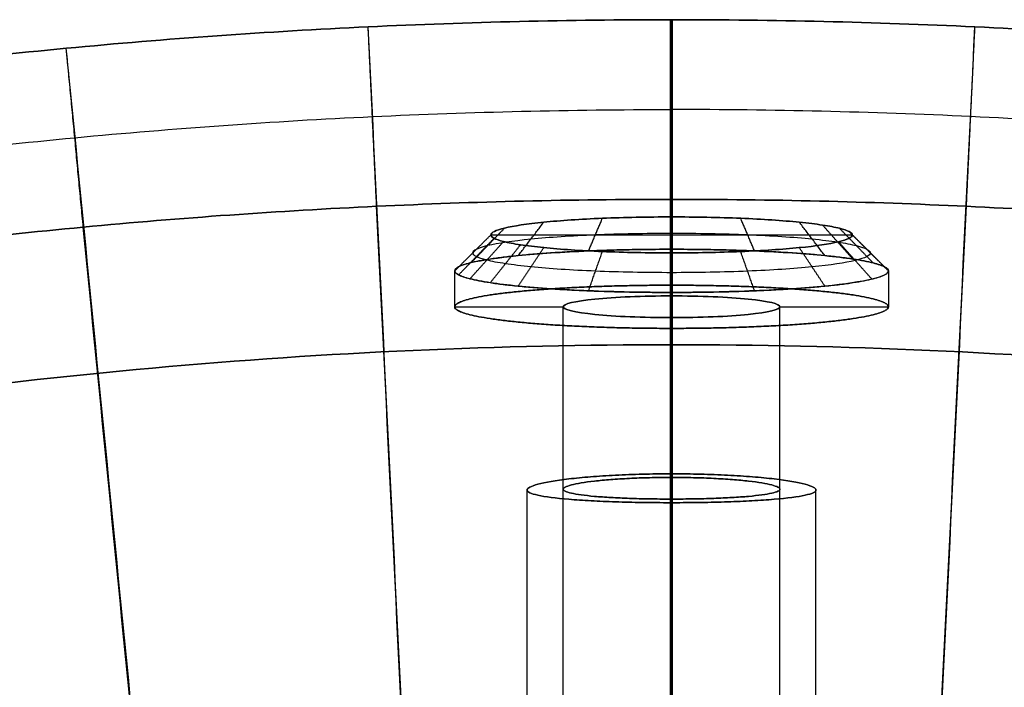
# Model space of a CAD drawing. Header units: millimetres. Extents: x -171 to 493, y -1571 to 169.
# Tile 250 of 256: x -18 to 9, y 151 to 169. Entities that reach past the tile are written whole.
import ezdxf

# ---------------------------------------------------------------- set-up
doc = ezdxf.new("R2010")
doc.units = ezdxf.units.MM
for name, color, linetype, true_color in [('Bent Two__PARTS', 7, 'Continuous', 0x000000), ('Bent Two__PARTS__Fixings', 7, 'Continuous', 0x000000), ('Bent Two__PARTS__Glass', 7, 'Continuous', 0x000000), ('Bent Two__PARTS__Screws', 7, 'Continuous', 0x666666)]:
    doc.layers.add(name, color=color, linetype=linetype, true_color=true_color)

msp = doc.modelspace()

# ---------------------------------------------------------------- linework, layer by layer
at = {"layer": 'Bent Two__PARTS'}
for points, knots in [([(160, 0, 18), (160, 160, 18), (0, 160, 18), (-160, 160, 18), (-160, 0, 18), (-160, -160, 18), (0, -160, 18), (160, -160, 18), (160, 0, 18)], [0, 0, 0, 251.327412, 251.327412, 502.654825, 502.654825, 753.982237, 753.982237, 1005.309649, 1005.309649, 1005.309649]), ([(160, 0, 16), (160, -160, 16), (0, -160, 16), (-160, -160, 16), (-160, 0, 16), (-160, 160, 16), (0, 160, 16), (160, 160, 16), (160, 0, 16)], [-1005.309649, -1005.309649, -1005.309649, -753.982237, -753.982237, -502.654825, -502.654825, -251.327412, -251.327412, 0, 0, 0]), ([(160, 0, 16), (160, 160, 16), (0, 160, 16), (-160, 160, 16), (-160, 0, 16), (-160, -160, 16), (0, -160, 16), (160, -160, 16), (160, 0, 16)], [0, 0, 0, 251.327412, 251.327412, 502.654825, 502.654825, 753.982237, 753.982237, 1005.309649, 1005.309649, 1005.309649]), ([(160, 0, 18), (160, -160, 18), (0, -160, 18), (-160, -160, 18), (-160, 0, 18), (-160, 160, 18), (0, 160, 18), (160, 160, 18), (160, 0, 18)], [-1005.309649, -1005.309649, -1005.309649, -753.982237, -753.982237, -502.654825, -502.654825, -251.327412, -251.327412, 0, 0, 0]), ([(160, 0, 17), (160, 160, 17), (0, 160, 17), (-160, 160, 17), (-160, 0, 17), (-160, -160, 17), (0, -160, 17), (160, -160, 17), (160, 0, 17)], [0, 0, 0, 251.327412, 251.327412, 502.654825, 502.654825, 753.982237, 753.982237, 1005.309649, 1005.309649, 1005.309649])]:
    msp.add_rational_spline(points, [1, 0.707106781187, 1, 0.707106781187, 1, 0.707106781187, 1, 0.707106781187, 1], degree=2, knots=knots, dxfattribs=at)
for points in [[(0, 9, 18), (0, 84.5, 18), (0, 160, 18)], [(0, 9, 16), (0, 84.5, 16), (0, 160, 16)], [(0, 160, 16), (0, 160, 17), (0, 160, 18)]]:
    msp.add_open_spline(points, degree=2, dxfattribs=at)
at = {"layer": 'Bent Two__PARTS__Fixings'}
for points, knots in [([(0, 155.625, 834), (-0.009, 155.625, 834), (-0.017, 155.625, 834), (-0.026, 155.625, 834), (-0.292, 155.625, 833.998), (-0.558, 155.627, 833.97), (-1.07, 155.635, 833.863), (-1.315, 155.641, 833.786), (-1.788, 155.657, 833.587), (-2.014, 155.666, 833.465), (-2.448, 155.69, 833.175), (-2.654, 155.703, 833.005), (-3.209, 155.75, 832.444), (-3.501, 155.788, 832.004), (-3.799, 155.853, 831.28), (-3.874, 155.877, 831.03), (-3.949, 155.913, 830.647), (-3.968, 155.926, 830.519), (-3.987, 155.944, 830.325), (-3.992, 155.951, 830.26), (-3.998, 155.964, 830.13), (-4, 155.97, 830.065), (-4, 155.983, 829.935), (-3.998, 155.99, 829.87), (-3.992, 156.003, 829.74), (-3.987, 156.009, 829.675), (-3.968, 156.029, 829.481), (-3.949, 156.043, 829.352), (-3.874, 156.083, 828.969), (-3.798, 156.109, 828.72), (-3.501, 156.188, 827.996), (-3.21, 156.239, 827.557), (-2.659, 156.304, 827), (-2.457, 156.324, 826.833), (-2.024, 156.359, 826.54), (-1.794, 156.374, 826.415), (-1.312, 156.399, 826.212), (-1.061, 156.408, 826.135), (-0.549, 156.421, 826.029), (-0.288, 156.425, 826.002), (-0.026, 156.425, 826), (-0.017, 156.425, 826), (-0.009, 156.425, 826), (0, 156.425, 826)], [0, 0, 0, 0, 0.025842, 0.025842, 0.025842, 0.826712, 0.826712, 1.596946, 1.596946, 2.367195, 2.367195, 3.168017, 3.168017, 4.742365, 4.742365, 5.527612, 5.527612, 5.920004, 5.920004, 6.116171, 6.116171, 6.312338, 6.312338, 6.508687, 6.508687, 6.705036, 6.705036, 7.097791, 7.097791, 7.883742, 7.883742, 9.459262, 9.459262, 10.245693, 10.245693, 11.032145, 11.032145, 11.818668, 11.818668, 12.605202, 12.605202, 12.605202, 12.631046, 12.631046, 12.631046, 12.631046]), ([(0, 156.425, 826), (-0.009, 156.425, 826), (-0.017, 156.425, 826), (-0.026, 156.425, 826), (-0.288, 156.425, 826.002), (-0.549, 156.421, 826.029), (-1.061, 156.408, 826.135), (-1.312, 156.399, 826.212), (-1.794, 156.374, 826.415), (-2.024, 156.359, 826.54), (-2.457, 156.324, 826.833), (-2.659, 156.304, 827), (-3.21, 156.239, 827.557), (-3.501, 156.188, 827.996), (-3.798, 156.109, 828.72), (-3.874, 156.083, 828.969), (-3.949, 156.043, 829.352), (-3.968, 156.029, 829.481), (-3.987, 156.009, 829.675), (-3.992, 156.003, 829.74), (-3.998, 155.99, 829.87), (-4, 155.983, 829.935), (-4, 155.97, 830.065), (-3.998, 155.964, 830.13), (-3.992, 155.951, 830.26), (-3.987, 155.944, 830.325), (-3.968, 155.926, 830.519), (-3.949, 155.913, 830.647), (-3.874, 155.877, 831.03), (-3.799, 155.853, 831.28), (-3.501, 155.788, 832.004), (-3.209, 155.75, 832.444), (-2.654, 155.703, 833.005), (-2.448, 155.69, 833.175), (-2.014, 155.666, 833.465), (-1.788, 155.657, 833.587), (-1.315, 155.641, 833.786), (-1.07, 155.635, 833.863), (-0.558, 155.627, 833.97), (-0.292, 155.625, 833.998), (-0.026, 155.625, 834), (-0.017, 155.625, 834), (-0.009, 155.625, 834), (0, 155.625, 834)], [-12.631046, -12.631046, -12.631046, -12.631046, -12.605202, -12.605202, -12.605202, -11.818668, -11.818668, -11.032145, -11.032145, -10.245693, -10.245693, -9.459262, -9.459262, -7.883742, -7.883742, -7.097791, -7.097791, -6.705036, -6.705036, -6.508687, -6.508687, -6.312338, -6.312338, -6.116171, -6.116171, -5.920004, -5.920004, -5.527612, -5.527612, -4.742365, -4.742365, -3.168017, -3.168017, -2.367195, -2.367195, -1.596946, -1.596946, -0.826712, -0.826712, -0.025842, -0.025842, -0.025842, 0, 0, 0, 0]), ([(0, 156.325, 827), (-0.009, 156.325, 827), (-0.017, 156.325, 827), (-0.026, 156.325, 827), (-0.222, 156.325, 827.002), (-0.417, 156.322, 827.023), (-0.801, 156.313, 827.102), (-0.989, 156.306, 827.161), (-1.349, 156.288, 827.313), (-1.522, 156.277, 827.407), (-1.846, 156.252, 827.627), (-1.996, 156.238, 827.752), (-2.409, 156.191, 828.17), (-2.627, 156.154, 828.499), (-2.849, 156.096, 829.041), (-2.906, 156.077, 829.228), (-2.962, 156.047, 829.515), (-2.976, 156.037, 829.611), (-2.991, 156.022, 829.757), (-2.994, 156.017, 829.805), (-2.999, 156.008, 829.903), (-3, 156.003, 829.951), (-3, 155.993, 830.049), (-2.999, 155.988, 830.097), (-2.994, 155.978, 830.195), (-2.991, 155.974, 830.243), (-2.976, 155.959, 830.388), (-2.962, 155.95, 830.485), (-2.906, 155.922, 830.772), (-2.849, 155.905, 830.959), (-2.627, 155.854, 831.501), (-2.409, 155.825, 831.831), (-1.993, 155.788, 832.251), (-1.839, 155.777, 832.379), (-1.514, 155.758, 832.597), (-1.345, 155.751, 832.688), (-0.991, 155.738, 832.838), (-0.808, 155.733, 832.896), (-0.425, 155.727, 832.977), (-0.226, 155.725, 832.998), (-0.026, 155.725, 833), (-0.017, 155.725, 833), (-0.009, 155.725, 833), (0, 155.725, 833)], [-9.47303, -9.47303, -9.47303, -9.47303, -9.447186, -9.447186, -9.447186, -8.858203, -8.858203, -8.269227, -8.269227, -7.680298, -7.680298, -7.091383, -7.091383, -5.911505, -5.911505, -5.32293, -5.32293, -5.028809, -5.028809, -4.881769, -4.881769, -4.73473, -4.73473, -4.587619, -4.587619, -4.440854, -4.440854, -4.146936, -4.146936, -3.558756, -3.558756, -2.379537, -2.379537, -1.7797, -1.7797, -1.202707, -1.202707, -0.625727, -0.625727, -0.025843, -0.025843, -0.025843, 0, 0, 0, 0]), ([(0, 155.725, 833), (-0.009, 155.725, 833), (-0.017, 155.725, 833), (-0.026, 155.725, 833), (-0.226, 155.725, 832.998), (-0.425, 155.727, 832.977), (-0.808, 155.733, 832.896), (-0.991, 155.738, 832.838), (-1.345, 155.751, 832.688), (-1.514, 155.758, 832.597), (-1.839, 155.777, 832.379), (-1.993, 155.788, 832.251), (-2.409, 155.825, 831.831), (-2.627, 155.854, 831.501), (-2.849, 155.905, 830.959), (-2.906, 155.922, 830.772), (-2.962, 155.95, 830.485), (-2.976, 155.959, 830.388), (-2.991, 155.974, 830.243), (-2.994, 155.978, 830.195), (-2.999, 155.988, 830.097), (-3, 155.993, 830.049), (-3, 156.003, 829.951), (-2.999, 156.008, 829.903), (-2.994, 156.017, 829.805), (-2.991, 156.022, 829.757), (-2.976, 156.037, 829.611), (-2.962, 156.047, 829.515), (-2.906, 156.077, 829.228), (-2.849, 156.096, 829.041), (-2.627, 156.154, 828.499), (-2.409, 156.191, 828.17), (-1.996, 156.238, 827.752), (-1.846, 156.252, 827.627), (-1.522, 156.277, 827.407), (-1.349, 156.288, 827.313), (-0.989, 156.306, 827.161), (-0.801, 156.313, 827.102), (-0.417, 156.322, 827.023), (-0.222, 156.325, 827.002), (-0.026, 156.325, 827), (-0.017, 156.325, 827), (-0.009, 156.325, 827), (0, 156.325, 827)], [0, 0, 0, 0, 0.025843, 0.025843, 0.025843, 0.625727, 0.625727, 1.202707, 1.202707, 1.7797, 1.7797, 2.379537, 2.379537, 3.558756, 3.558756, 4.146936, 4.146936, 4.440854, 4.440854, 4.587619, 4.587619, 4.73473, 4.73473, 4.881769, 4.881769, 5.028809, 5.028809, 5.32293, 5.32293, 5.911505, 5.911505, 7.091383, 7.091383, 7.680298, 7.680298, 8.269227, 8.269227, 8.858203, 8.858203, 9.447186, 9.447186, 9.447186, 9.47303, 9.47303, 9.47303, 9.47303]), ([(0, 156.425, 826), (0.009, 156.425, 826), (0.017, 156.425, 826), (0.026, 156.425, 826), (0.288, 156.425, 826.002), (0.549, 156.421, 826.029), (1.061, 156.408, 826.135), (1.312, 156.399, 826.212), (1.794, 156.374, 826.415), (2.024, 156.359, 826.54), (2.457, 156.324, 826.833), (2.659, 156.304, 827), (3.21, 156.239, 827.557), (3.501, 156.188, 827.996), (3.798, 156.109, 828.72), (3.874, 156.083, 828.969), (3.949, 156.043, 829.352), (3.968, 156.029, 829.481), (3.987, 156.009, 829.675), (3.992, 156.003, 829.74), (3.998, 155.99, 829.87), (4, 155.983, 829.935), (4, 155.97, 830.065), (3.998, 155.964, 830.13), (3.992, 155.951, 830.26), (3.987, 155.944, 830.325), (3.968, 155.926, 830.519), (3.949, 155.913, 830.647), (3.874, 155.877, 831.03), (3.799, 155.853, 831.28), (3.501, 155.788, 832.004), (3.209, 155.75, 832.444), (2.654, 155.703, 833.005), (2.448, 155.69, 833.175), (2.014, 155.666, 833.465), (1.788, 155.657, 833.587), (1.315, 155.641, 833.786), (1.07, 155.635, 833.863), (0.558, 155.627, 833.97), (0.292, 155.625, 833.998), (0.026, 155.625, 834), (0.017, 155.625, 834), (0.009, 155.625, 834), (0, 155.625, 834)], [-12.631046, -12.631046, -12.631046, -12.631046, -12.605202, -12.605202, -12.605202, -11.818668, -11.818668, -11.032145, -11.032145, -10.245693, -10.245693, -9.459262, -9.459262, -7.883742, -7.883742, -7.097791, -7.097791, -6.705037, -6.705037, -6.508687, -6.508687, -6.312338, -6.312338, -6.116171, -6.116171, -5.920004, -5.920004, -5.527612, -5.527612, -4.742364, -4.742364, -3.168017, -3.168017, -2.367195, -2.367195, -1.596946, -1.596946, -0.826712, -0.826712, -0.025842, -0.025842, -0.025842, 0, 0, 0, 0]), ([(0, 155.625, 834), (0.009, 155.625, 834), (0.017, 155.625, 834), (0.026, 155.625, 834), (0.292, 155.625, 833.998), (0.558, 155.627, 833.97), (1.07, 155.635, 833.863), (1.315, 155.641, 833.786), (1.788, 155.657, 833.587), (2.014, 155.666, 833.465), (2.448, 155.69, 833.175), (2.654, 155.703, 833.005), (3.209, 155.75, 832.444), (3.501, 155.788, 832.004), (3.799, 155.853, 831.28), (3.874, 155.877, 831.03), (3.949, 155.913, 830.647), (3.968, 155.926, 830.519), (3.987, 155.944, 830.325), (3.992, 155.951, 830.26), (3.998, 155.964, 830.13), (4, 155.97, 830.065), (4, 155.983, 829.935), (3.998, 155.99, 829.87), (3.992, 156.003, 829.74), (3.987, 156.009, 829.675), (3.968, 156.029, 829.481), (3.949, 156.043, 829.352), (3.874, 156.083, 828.969), (3.798, 156.109, 828.72), (3.501, 156.188, 827.996), (3.21, 156.239, 827.557), (2.659, 156.304, 827), (2.457, 156.324, 826.833), (2.024, 156.359, 826.54), (1.794, 156.374, 826.415), (1.312, 156.399, 826.212), (1.061, 156.408, 826.135), (0.549, 156.421, 826.029), (0.288, 156.425, 826.002), (0.026, 156.425, 826), (0.017, 156.425, 826), (0.009, 156.425, 826), (0, 156.425, 826)], [0, 0, 0, 0, 0.025842, 0.025842, 0.025842, 0.826712, 0.826712, 1.596946, 1.596946, 2.367195, 2.367195, 3.168017, 3.168017, 4.742364, 4.742364, 5.527612, 5.527612, 5.920004, 5.920004, 6.116171, 6.116171, 6.312338, 6.312338, 6.508687, 6.508687, 6.705037, 6.705037, 7.097791, 7.097791, 7.883742, 7.883742, 9.459262, 9.459262, 10.245693, 10.245693, 11.032145, 11.032145, 11.818668, 11.818668, 12.605202, 12.605202, 12.605202, 12.631046, 12.631046, 12.631046, 12.631046]), ([(0, 155.725, 833), (0.009, 155.725, 833), (0.017, 155.725, 833), (0.026, 155.725, 833), (0.226, 155.725, 832.998), (0.425, 155.727, 832.977), (0.808, 155.733, 832.896), (0.991, 155.738, 832.838), (1.345, 155.751, 832.688), (1.514, 155.758, 832.597), (1.839, 155.777, 832.379), (1.993, 155.788, 832.251), (2.409, 155.825, 831.831), (2.627, 155.854, 831.501), (2.849, 155.905, 830.959), (2.906, 155.922, 830.772), (2.962, 155.95, 830.485), (2.976, 155.959, 830.388), (2.991, 155.974, 830.243), (2.994, 155.978, 830.195), (2.999, 155.988, 830.097), (3, 155.993, 830.049), (3, 156.003, 829.951), (2.999, 156.008, 829.903), (2.994, 156.017, 829.805), (2.991, 156.022, 829.757), (2.976, 156.037, 829.611), (2.962, 156.047, 829.515), (2.906, 156.077, 829.228), (2.849, 156.096, 829.041), (2.627, 156.154, 828.499), (2.409, 156.191, 828.17), (1.996, 156.238, 827.752), (1.846, 156.252, 827.627), (1.522, 156.277, 827.407), (1.349, 156.288, 827.313), (0.989, 156.306, 827.161), (0.801, 156.313, 827.102), (0.417, 156.322, 827.023), (0.222, 156.325, 827.002), (0.026, 156.325, 827), (0.017, 156.325, 827), (0.009, 156.325, 827), (0, 156.325, 827)], [0, 0, 0, 0, 0.025843, 0.025843, 0.025843, 0.625727, 0.625727, 1.202707, 1.202707, 1.7797, 1.7797, 2.379537, 2.379537, 3.558756, 3.558756, 4.146936, 4.146936, 4.440854, 4.440854, 4.587619, 4.587619, 4.73473, 4.73473, 4.881769, 4.881769, 5.028809, 5.028809, 5.32293, 5.32293, 5.911505, 5.911505, 7.091383, 7.091383, 7.680298, 7.680298, 8.269227, 8.269227, 8.858203, 8.858203, 9.447186, 9.447186, 9.447186, 9.47303, 9.47303, 9.47303, 9.47303]), ([(0, 156.325, 827), (0.009, 156.325, 827), (0.017, 156.325, 827), (0.026, 156.325, 827), (0.222, 156.325, 827.002), (0.417, 156.322, 827.023), (0.801, 156.313, 827.102), (0.989, 156.306, 827.161), (1.349, 156.288, 827.313), (1.522, 156.277, 827.407), (1.846, 156.252, 827.627), (1.996, 156.238, 827.752), (2.409, 156.191, 828.17), (2.627, 156.154, 828.499), (2.849, 156.096, 829.041), (2.906, 156.077, 829.228), (2.962, 156.047, 829.515), (2.976, 156.037, 829.611), (2.991, 156.022, 829.757), (2.994, 156.017, 829.805), (2.999, 156.008, 829.903), (3, 156.003, 829.951), (3, 155.993, 830.049), (2.999, 155.988, 830.097), (2.994, 155.978, 830.195), (2.991, 155.974, 830.243), (2.976, 155.959, 830.388), (2.962, 155.95, 830.485), (2.906, 155.922, 830.772), (2.849, 155.905, 830.959), (2.627, 155.854, 831.501), (2.409, 155.825, 831.831), (1.993, 155.788, 832.251), (1.839, 155.777, 832.379), (1.514, 155.758, 832.597), (1.345, 155.751, 832.688), (0.991, 155.738, 832.838), (0.808, 155.733, 832.896), (0.425, 155.727, 832.977), (0.226, 155.725, 832.998), (0.026, 155.725, 833), (0.017, 155.725, 833), (0.009, 155.725, 833), (0, 155.725, 833)], [-9.47303, -9.47303, -9.47303, -9.47303, -9.447186, -9.447186, -9.447186, -8.858203, -8.858203, -8.269227, -8.269227, -7.680298, -7.680298, -7.091383, -7.091383, -5.911505, -5.911505, -5.32293, -5.32293, -5.028809, -5.028809, -4.881769, -4.881769, -4.73473, -4.73473, -4.587619, -4.587619, -4.440854, -4.440854, -4.146936, -4.146936, -3.558756, -3.558756, -2.379537, -2.379537, -1.7797, -1.7797, -1.202707, -1.202707, -0.625727, -0.625727, -0.025843, -0.025843, -0.025843, 0, 0, 0, 0])]:
    msp.add_open_spline(points, degree=3, knots=knots, dxfattribs=at)
for points, degree in [([(-0.026, 156.325, 827), (-0.026, 156.358, 826.667), (-0.026, 156.391, 826.333), (-0.026, 156.425, 826)], 3), ([(0, 9, 826), (0, 82.712, 826), (0, 156.425, 826)], 2), ([(0, 156.325, 827), (0, 156.358, 826.667), (0, 156.391, 826.333), (0, 156.425, 826)], 3), ([(0, 156.425, 826), (0, 156.391, 826.333), (0, 156.358, 826.667), (0, 156.325, 827)], 3), ([(0, 9, 827), (0, 82.662, 827), (0, 156.325, 827)], 2), ([(0.026, 156.325, 827), (0.026, 156.358, 826.667), (0.026, 156.391, 826.333), (0.026, 156.425, 826)], 3), ([(-3, 8.485, 830), (-3, 82.242, 830), (-3, 155.998, 830)], 2), ([(3, 8.485, 830), (3, 82.242, 830), (3, 155.998, 830)], 2), ([(-4, 8.062, 830), (-4, 82.019, 830), (-4, 155.977, 830)], 2), ([(-0.026, 155.625, 834), (-0.026, 155.658, 833.667), (-0.026, 155.691, 833.333), (-0.026, 155.725, 833)], 3), ([(0, 155.725, 833), (0, 82.362, 833), (0, 9, 833)], 2), ([(0, 155.625, 834), (0, 155.658, 833.667), (0, 155.691, 833.333), (0, 155.725, 833)], 3), ([(0, 155.725, 833), (0, 155.691, 833.333), (0, 155.658, 833.667), (0, 155.625, 834)], 3), ([(0.026, 155.625, 834), (0.026, 155.658, 833.667), (0.026, 155.691, 833.333), (0.026, 155.725, 833)], 3), ([(4, 8.062, 830), (4, 82.019, 830), (4, 155.977, 830)], 2), ([(0, 9, 834), (0, 82.312, 834), (0, 155.625, 834)], 2)]:
    msp.add_open_spline(points, degree=degree, dxfattribs=at)
at = {"layer": 'Bent Two__PARTS__Glass'}
for points, knots in [([(-106.854, 133.202, 750.498), (-103.688, 135.592, 750.498), (-97.195, 140.16, 750.498), (-87.019, 146.343, 750.498), (-76.45, 151.83, 750.498), (-66.614, 156.126, 750.498), (-57.651, 159.443, 750.498), (-49.661, 161.979, 750.498), (-41.558, 164.134, 750.498), (-33.364, 165.905, 750.498), (-25.094, 167.285, 750.498), (-16.769, 168.274, 750.498), (-8.406, 168.868, 750.498), (-2.811, 169, 750.498), (-0.009, 169, 750.498), (0, 169, 750.498)], [-293.625731, -293.625731, -293.625731, -293.625731, -284.498462, -275.371193, -266.243925, -257.116656, -250.68874, -244.260823, -237.832907, -231.404991, -224.977074, -218.549158, -212.121241, -205.693325, -205.673495, -205.673495, -205.673495, -205.673495]), ([(0, 169, 750.498), (-0.009, 169, 750.498), (-2.811, 169, 750.498), (-8.406, 168.868, 750.498), (-16.769, 168.274, 750.498), (-25.094, 167.285, 750.498), (-33.364, 165.905, 750.498), (-41.558, 164.134, 750.498), (-49.661, 161.979, 750.498), (-57.651, 159.443, 750.498), (-66.614, 156.126, 750.498), (-76.45, 151.83, 750.498), (-87.019, 146.343, 750.498), (-97.195, 140.16, 750.498), (-103.688, 135.592, 750.498), (-106.854, 133.202, 750.498)], [205.673495, 205.673495, 205.673495, 205.673495, 205.693325, 212.121241, 218.549158, 224.977074, 231.404991, 237.832907, 244.260823, 250.68874, 257.116656, 266.243925, 275.371193, 284.498462, 293.625731, 293.625731, 293.625731, 293.625731]), ([(-0.026, 99, 1450.498), (-0.026, 104.833, 1392.164), (-0.026, 116.5, 1275.498), (-0.026, 139.833, 1042.164), (-0.026, 157.333, 867.164), (-0.026, 169, 750.498)], [-3344.687067, -3344.687067, -3344.687067, -3344.687067, -3168.809278, -2992.931489, -2641.175912, -2641.175912, -2641.175912, -2641.175912]), ([(0, 99, 1450.498), (0, 104.833, 1392.164), (0, 110.667, 1333.831), (0, 122.333, 1217.164), (0, 128.167, 1158.831), (0, 145.667, 983.831), (0, 157.333, 867.164), (0, 169, 750.498)], [-703.491284, -703.491284, -703.491284, -703.491284, -527.618463, -527.618463, -351.745642, -351.745642, 0, 0, 0, 0]), ([(0, 169, 750.498), (0.009, 169, 750.498), (2.811, 169, 750.498), (8.406, 168.868, 750.498), (16.769, 168.274, 750.498), (25.094, 167.285, 750.498), (33.364, 165.905, 750.498), (41.558, 164.134, 750.498), (49.661, 161.979, 750.498), (57.651, 159.443, 750.498), (66.614, 156.126, 750.498), (76.45, 151.83, 750.498), (87.019, 146.343, 750.498), (97.195, 140.16, 750.498), (103.688, 135.592, 750.498), (106.854, 133.202, 750.498)], [205.673495, 205.673495, 205.673495, 205.673495, 205.693325, 212.121241, 218.549158, 224.977074, 231.404991, 237.832907, 244.260823, 250.68874, 257.116656, 266.243925, 275.371193, 284.498462, 293.625731, 293.625731, 293.625731, 293.625731]), ([(0, 169, 750.498), (0, 157.333, 867.164), (0, 145.667, 983.831), (0, 128.167, 1158.831), (0, 122.333, 1217.164), (0, 110.667, 1333.831), (0, 104.833, 1392.164), (0, 99, 1450.498)], [0, 0, 0, 0, 351.745642, 351.745642, 527.618463, 527.618463, 703.491284, 703.491284, 703.491284, 703.491284]), ([(106.854, 133.202, 750.498), (103.688, 135.592, 750.498), (97.195, 140.16, 750.498), (87.019, 146.343, 750.498), (76.45, 151.83, 750.498), (66.614, 156.126, 750.498), (57.651, 159.443, 750.498), (49.661, 161.979, 750.498), (41.558, 164.134, 750.498), (33.364, 165.905, 750.498), (25.094, 167.285, 750.498), (16.769, 168.274, 750.498), (8.406, 168.868, 750.498), (2.811, 169, 750.498), (0.009, 169, 750.498), (0, 169, 750.498)], [-293.625731, -293.625731, -293.625731, -293.625731, -284.498462, -275.371193, -266.243925, -257.116656, -250.68874, -244.260823, -237.832907, -231.404991, -224.977074, -218.549158, -212.121241, -205.693325, -205.673495, -205.673495, -205.673495, -205.673495]), ([(0.026, 99, 1450.498), (0.026, 104.833, 1392.164), (0.026, 116.5, 1275.498), (0.026, 139.833, 1042.164), (0.026, 157.333, 867.164), (0.026, 169, 750.498)], [-3344.687067, -3344.687067, -3344.687067, -3344.687067, -3168.809278, -2992.931489, -2641.175912, -2641.175912, -2641.175912, -2641.175912]), ([(-4.963, 98.886, 1450.496), (-5.25, 104.713, 1392.163), (-5.824, 116.365, 1275.497), (-6.971, 139.67, 1042.164), (-7.83, 157.149, 867.164), (-8.403, 168.802, 750.498)], [-3344.685761, -3344.685761, -3344.685761, -3344.685761, -3168.809278, -2992.931489, -2641.175912, -2641.175912, -2641.175912, -2641.175912]), ([(4.963, 98.886, 1450.496), (5.25, 104.713, 1392.163), (5.824, 116.365, 1275.497), (6.971, 139.67, 1042.164), (7.83, 157.149, 867.164), (8.403, 168.802, 750.498)], [-3344.685761, -3344.685761, -3344.685761, -3344.685761, -3168.809278, -2992.931489, -2641.175912, -2641.175912, -2641.175912, -2641.175912]), ([(-9.889, 98.547, 1450.486), (-10.463, 104.352, 1392.157), (-11.609, 115.962, 1275.494), (-13.901, 139.182, 1042.164), (-15.618, 156.598, 867.164), (-16.763, 168.208, 750.498)], [-3344.675563, -3344.675563, -3344.675563, -3344.675563, -3168.809278, -2992.931489, -2641.175912, -2641.175912, -2641.175912, -2641.175912]), ([(-14.795, 97.983, 1450.458), (-15.654, 103.751, 1392.138), (-17.37, 115.29, 1275.484), (-20.8, 138.369, 1042.164), (-23.371, 155.68, 867.164), (-25.085, 167.22, 750.498)], [-3344.647043, -3344.647043, -3344.647043, -3344.647043, -3168.809278, -2992.931489, -2641.175912, -2641.175912, -2641.175912, -2641.175912]), ([(-105.355, 131.216, 750.249), (-102.233, 133.573, 750.249), (-98.447, 136.237, 750.249), (-94.56, 138.747, 750.249), (-91.261, 140.849, 750.249), (-86.534, 143.682, 750.249), (-81.679, 146.288, 750.249), (-78.196, 148.068, 750.249), (-73.257, 150.51, 750.249), (-68.205, 152.716, 750.249), (-62.011, 155.177, 750.249), (-59.427, 156.133, 750.249), (-54.217, 157.923, 750.249), (-51.59, 158.757, 750.249), (-46.301, 160.298, 750.249), (-43.638, 161.007, 750.249), (-38.282, 162.297, 750.249), (-35.589, 162.879, 750.249), (-30.178, 163.914, 750.249), (-27.46, 164.368, 750.249), (-22.006, 165.147, 750.249), (-19.27, 165.472, 750.249), (-13.786, 165.992, 750.249), (-11.037, 166.187, 750.249), (-5.534, 166.447, 750.249), (-2.78, 166.512, 750.249), (-0.017, 166.512, 750.249), (-0.009, 166.512, 750.249), (0, 166.512, 750.249)], [-293.625731, -293.625731, -293.625731, -293.625731, -284.498462, -282.828322, -282.828322, -275.371193, -269.972489, -269.972489, -266.243925, -257.116656, -257.116656, -250.68874, -250.68874, -244.260823, -244.260823, -237.832907, -237.832907, -231.404991, -231.404991, -224.977074, -224.977074, -218.549158, -218.549158, -212.121241, -212.121241, -205.693325, -205.693325, -205.67321, -205.67321, -205.67321, -205.67321]), ([(105.355, 131.216, 750.249), (102.233, 133.573, 750.249), (98.447, 136.237, 750.249), (94.56, 138.747, 750.249), (91.261, 140.849, 750.249), (86.534, 143.682, 750.249), (81.679, 146.288, 750.249), (78.196, 148.068, 750.249), (73.257, 150.51, 750.249), (68.205, 152.716, 750.249), (62.011, 155.177, 750.249), (59.427, 156.133, 750.249), (54.217, 157.923, 750.249), (51.59, 158.757, 750.249), (46.301, 160.298, 750.249), (43.638, 161.007, 750.249), (38.282, 162.297, 750.249), (35.589, 162.879, 750.249), (30.178, 163.914, 750.249), (27.46, 164.368, 750.249), (22.006, 165.147, 750.249), (19.27, 165.472, 750.249), (13.786, 165.992, 750.249), (11.037, 166.187, 750.249), (5.534, 166.447, 750.249), (2.78, 166.512, 750.249), (0.017, 166.512, 750.249), (0.009, 166.512, 750.249), (0, 166.512, 750.249)], [-293.625731, -293.625731, -293.625731, -293.625731, -284.498462, -282.828322, -282.828322, -275.371193, -269.972489, -269.972489, -266.243925, -257.116656, -257.116656, -250.68874, -250.68874, -244.260823, -244.260823, -237.832907, -237.832907, -231.404991, -231.404991, -224.977074, -224.977074, -218.549158, -218.549158, -212.121241, -212.121241, -205.693325, -205.693325, -205.67321, -205.67321, -205.67321, -205.67321]), ([(0, 164.025, 750), (-0.009, 164.025, 750), (-0.017, 164.025, 750), (-2.741, 164.025, 750), (-5.456, 163.96, 750), (-10.881, 163.704, 750), (-13.59, 163.511, 750), (-18.997, 162.999, 750), (-21.694, 162.679, 750), (-27.07, 161.911, 750), (-29.749, 161.464, 750), (-35.083, 160.443, 750), (-37.738, 159.869, 750), (-43.018, 158.598, 750), (-45.643, 157.899, 750), (-50.857, 156.379, 750), (-53.445, 155.558, 750), (-58.581, 153.793, 750), (-61.129, 152.851, 750), (-68.699, 149.843, 750), (-73.651, 147.599, 750), (-83.321, 142.654, 750), (-88.04, 139.952, 750), (-96.466, 134.583, 750), (-100.216, 131.979, 750), (-103.856, 129.231, 750)], [205.672917, 205.672917, 205.672917, 205.672917, 205.693325, 205.693325, 212.121241, 212.121241, 218.549158, 218.549158, 224.977074, 224.977074, 231.404991, 231.404991, 237.832907, 237.832907, 244.260823, 244.260823, 250.68874, 250.68874, 257.116656, 257.116656, 269.972489, 269.972489, 282.828322, 282.828322, 293.625731, 293.625731, 293.625731, 293.625731]), ([(-103.856, 129.231, 750), (-100.216, 131.979, 750), (-96.466, 134.583, 750), (-88.04, 139.952, 750), (-83.321, 142.654, 750), (-73.651, 147.599, 750), (-68.699, 149.843, 750), (-61.129, 152.851, 750), (-58.581, 153.793, 750), (-53.445, 155.558, 750), (-50.857, 156.379, 750), (-45.643, 157.899, 750), (-43.018, 158.598, 750), (-37.738, 159.869, 750), (-35.083, 160.443, 750), (-29.749, 161.464, 750), (-27.07, 161.911, 750), (-21.694, 162.679, 750), (-18.997, 162.999, 750), (-13.59, 163.511, 750), (-10.881, 163.704, 750), (-5.456, 163.96, 750), (-2.741, 164.025, 750), (-0.017, 164.025, 750), (-0.009, 164.025, 750), (0, 164.025, 750)], [-293.625731, -293.625731, -293.625731, -293.625731, -282.828322, -282.828322, -269.972489, -269.972489, -257.116656, -257.116656, -250.68874, -250.68874, -244.260823, -244.260823, -237.832907, -237.832907, -231.404991, -231.404991, -224.977074, -224.977074, -218.549158, -218.549158, -212.121241, -212.121241, -205.693325, -205.693325, -205.672917, -205.672917, -205.672917, -205.672917]), ([(-0.026, 94.025, 1450), (-0.026, 99.858, 1391.667), (-0.026, 105.691, 1333.333), (-0.026, 117.358, 1216.667), (-0.026, 123.191, 1158.333), (-0.026, 140.691, 983.333), (-0.026, 152.358, 866.667), (-0.026, 164.025, 750)], [-3344.687067, -3344.687067, -3344.687067, -3344.687067, -3168.809278, -3168.809278, -2992.931489, -2992.931489, -2641.175912, -2641.175912, -2641.175912, -2641.175912]), ([(0, 164.025, 750), (0, 152.358, 866.667), (0, 140.691, 983.333), (0, 123.191, 1158.333), (0, 117.358, 1216.667), (0, 105.691, 1333.333), (0, 99.858, 1391.667), (0, 94.025, 1450)], [0, 0, 0, 0, 351.745642, 351.745642, 527.618463, 527.618463, 703.491284, 703.491284, 703.491284, 703.491284]), ([(103.856, 129.231, 750), (100.216, 131.979, 750), (96.466, 134.583, 750), (88.04, 139.952, 750), (83.321, 142.654, 750), (73.651, 147.599, 750), (68.699, 149.843, 750), (61.129, 152.851, 750), (58.581, 153.793, 750), (53.445, 155.558, 750), (50.857, 156.379, 750), (45.643, 157.899, 750), (43.018, 158.598, 750), (37.738, 159.869, 750), (35.083, 160.443, 750), (29.749, 161.464, 750), (27.07, 161.911, 750), (21.694, 162.679, 750), (18.997, 162.999, 750), (13.59, 163.511, 750), (10.881, 163.704, 750), (5.456, 163.96, 750), (2.741, 164.025, 750), (0.017, 164.025, 750), (0.009, 164.025, 750), (0, 164.025, 750)], [-293.625731, -293.625731, -293.625731, -293.625731, -282.828322, -282.828322, -269.972489, -269.972489, -257.116656, -257.116656, -250.68874, -250.68874, -244.260823, -244.260823, -237.832907, -237.832907, -231.404991, -231.404991, -224.977074, -224.977074, -218.549158, -218.549158, -212.121241, -212.121241, -205.693325, -205.693325, -205.672917, -205.672917, -205.672917, -205.672917]), ([(0, 164.025, 750), (0.009, 164.025, 750), (0.017, 164.025, 750), (2.741, 164.025, 750), (5.456, 163.96, 750), (10.881, 163.704, 750), (13.59, 163.511, 750), (18.997, 162.999, 750), (21.694, 162.679, 750), (27.07, 161.911, 750), (29.749, 161.464, 750), (35.083, 160.443, 750), (37.738, 159.869, 750), (43.018, 158.598, 750), (45.643, 157.899, 750), (50.857, 156.379, 750), (53.445, 155.558, 750), (58.581, 153.793, 750), (61.129, 152.851, 750), (68.699, 149.843, 750), (73.651, 147.599, 750), (83.321, 142.654, 750), (88.04, 139.952, 750), (96.466, 134.583, 750), (100.216, 131.979, 750), (103.856, 129.231, 750)], [205.672917, 205.672917, 205.672917, 205.672917, 205.693325, 205.693325, 212.121241, 212.121241, 218.549158, 218.549158, 224.977074, 224.977074, 231.404991, 231.404991, 237.832907, 237.832907, 244.260823, 244.260823, 250.68874, 250.68874, 257.116656, 257.116656, 269.972489, 269.972489, 282.828322, 282.828322, 293.625731, 293.625731, 293.625731, 293.625731]), ([(0, 94.025, 1450), (0, 99.858, 1391.667), (0, 105.691, 1333.333), (0, 117.358, 1216.667), (0, 123.191, 1158.333), (0, 140.691, 983.333), (0, 152.358, 866.667), (0, 164.025, 750)], [-703.491284, -703.491284, -703.491284, -703.491284, -527.618463, -527.618463, -351.745642, -351.745642, 0, 0, 0, 0]), ([(0.026, 94.025, 1450), (0.026, 99.858, 1391.667), (0.026, 105.691, 1333.333), (0.026, 117.358, 1216.667), (0.026, 123.191, 1158.333), (0.026, 140.691, 983.333), (0.026, 152.358, 866.667), (0.026, 164.025, 750)], [-3344.687067, -3344.687067, -3344.687067, -3344.687067, -3168.809278, -3168.809278, -2992.931489, -2992.931489, -2641.175912, -2641.175912, -2641.175912, -2641.175912]), ([(-4.734, 93.917, 1449.999), (-5.02, 99.743, 1391.666), (-5.306, 105.569, 1333.333), (-5.879, 117.222, 1216.667), (-6.165, 123.048, 1158.333), (-7.023, 140.527, 983.333), (-7.596, 152.18, 866.667), (-8.168, 163.832, 750)], [-3344.685761, -3344.685761, -3344.685761, -3344.685761, -3168.809278, -3168.809278, -2992.931489, -2992.931489, -2641.175912, -2641.175912, -2641.175912, -2641.175912]), ([(4.734, 93.917, 1449.999), (5.02, 99.743, 1391.666), (5.306, 105.569, 1333.333), (5.879, 117.222, 1216.667), (6.165, 123.048, 1158.333), (7.023, 140.527, 983.333), (7.596, 152.18, 866.667), (8.168, 163.832, 750)], [-3344.685761, -3344.685761, -3344.685761, -3344.685761, -3168.809278, -3168.809278, -2992.931489, -2992.931489, -2641.175912, -2641.175912, -2641.175912, -2641.175912]), ([(-9.432, 93.593, 1449.989), (-10.004, 99.398, 1391.659), (-10.575, 105.203, 1333.33), (-11.719, 116.813, 1216.667), (-12.291, 122.618, 1158.333), (-14.006, 140.034, 983.333), (-15.15, 151.645, 866.667), (-16.293, 163.255, 750)], [-3344.675563, -3344.675563, -3344.675563, -3344.675563, -3168.809278, -3168.809278, -2992.931489, -2992.931489, -2641.175912, -2641.175912, -2641.175912, -2641.175912]), ([(-14.11, 93.055, 1449.96), (-14.966, 98.824, 1391.64), (-15.822, 104.593, 1333.32), (-17.534, 116.132, 1216.667), (-18.39, 121.902, 1158.333), (-20.958, 139.213, 983.333), (-22.67, 150.754, 866.667), (-24.382, 162.295, 750)], [-3344.647043, -3344.647043, -3344.647043, -3344.647043, -3168.809278, -3168.809278, -2992.931489, -2992.931489, -2641.175912, -2641.175912, -2641.175912, -2641.175912])]:
    msp.add_open_spline(points, degree=3, knots=knots, dxfattribs=at)
for points, degree in [([(-0.026, 164.025, 750), (-0.026, 166.512, 750.249), (-0.026, 169, 750.498)], 2), ([(0, 169, 750.498), (0, 167.342, 750.332), (0, 165.683, 750.166), (0, 164.025, 750)], 3), ([(0, 164.025, 750), (0, 165.683, 750.166), (0, 167.342, 750.332), (0, 169, 750.498)], 3), ([(0.026, 164.025, 750), (0.026, 166.512, 750.249), (0.026, 169, 750.498)], 2), ([(-8.168, 163.832, 750), (-8.286, 166.317, 750.249), (-8.403, 168.802, 750.498)], 2), ([(8.168, 163.832, 750), (8.286, 166.317, 750.249), (8.403, 168.802, 750.498)], 2), ([(-16.293, 163.255, 750), (-16.528, 165.732, 750.249), (-16.763, 168.208, 750.498)], 2)]:
    msp.add_open_spline(points, degree=degree, dxfattribs=at)
at = {"layer": 'Bent Two__PARTS__Screws'}
for points, knots in [([(5.005, 163.04, 830.199), (5.005, 162.975, 830.851), (4.744, 162.844, 832.154), (3.631, 162.678, 833.812), (1.965, 162.568, 834.92), (0, 162.529, 835.308), (-1.965, 162.568, 834.92), (-3.364, 162.661, 833.989), (-4.212, 162.764, 832.952), (-4.674, 162.853, 832.068), (-4.945, 162.946, 831.138), (-5.067, 163.074, 829.86), (-4.744, 163.235, 828.244), (-3.631, 163.401, 826.586), (-1.965, 163.512, 825.478), (0, 163.551, 825.09), (1.965, 163.512, 825.478), (3.364, 163.419, 826.409), (4.212, 163.315, 827.446), (4.673, 163.227, 828.33), (4.945, 163.134, 829.26), (5.005, 163.071, 829.886), (5.005, 163.04, 830.199)], [-31.443712, -31.443712, -31.443712, -31.443712, -29.47848, -27.513248, -25.548016, -23.582784, -21.617552, -19.65232, -18.630321, -17.608322, -16.665089, -15.721856, -13.756624, -11.791392, -9.82616, -7.860928, -5.895696, -3.930464, -2.908465, -1.886466, -0.943233, 0, 0, 0, 0]), ([(5.005, 163.04, 830.199), (5.005, 163.071, 829.886), (4.945, 163.134, 829.26), (4.673, 163.227, 828.33), (4.212, 163.315, 827.446), (3.364, 163.419, 826.409), (1.965, 163.512, 825.478), (0, 163.551, 825.09), (-1.965, 163.512, 825.478), (-3.631, 163.401, 826.586), (-4.744, 163.235, 828.244), (-5.067, 163.074, 829.86), (-4.945, 162.946, 831.138), (-4.674, 162.853, 832.068), (-4.212, 162.764, 832.952), (-3.364, 162.661, 833.989), (-1.965, 162.568, 834.92), (0, 162.529, 835.308), (1.965, 162.568, 834.92), (3.631, 162.678, 833.812), (4.744, 162.844, 832.154), (5.005, 162.975, 830.851), (5.005, 163.04, 830.199)], [0, 0, 0, 0, 0.943233, 1.886466, 2.908465, 3.930464, 5.895696, 7.860928, 9.82616, 11.791392, 13.756624, 15.721856, 16.665089, 17.608322, 18.630321, 19.65232, 21.617552, 23.582784, 25.548016, 27.513248, 29.47848, 31.443712, 31.443712, 31.443712, 31.443712]), ([(5.505, 162.542, 830.149), (5.505, 162.577, 829.805), (5.439, 162.645, 829.117), (5.14, 162.748, 828.093), (4.633, 162.845, 827.121), (3.7, 162.959, 825.981), (2.162, 163.061, 824.957), (0, 163.104, 824.529), (-2.161, 163.061, 824.957), (-3.994, 162.94, 826.175), (-5.218, 162.757, 827.999), (-5.573, 162.58, 829.776), (-5.439, 162.439, 831.182), (-5.141, 162.337, 832.205), (-4.633, 162.239, 833.177), (-3.7, 162.125, 834.318), (-2.162, 162.023, 835.342), (0, 161.98, 835.769), (2.161, 162.023, 835.341), (3.994, 162.145, 834.123), (5.218, 162.327, 832.3), (5.505, 162.471, 830.866), (5.505, 162.542, 830.149)], [0, 0, 0, 0, 0.943233, 1.886466, 2.908465, 3.930464, 5.895696, 7.860928, 9.82616, 11.791392, 13.756624, 15.721856, 16.665089, 17.608322, 18.630321, 19.65232, 21.617552, 23.582784, 25.548016, 27.513248, 29.47848, 31.443712, 31.443712, 31.443712, 31.443712]), ([(6.005, 162.045, 830.1), (6.005, 162.082, 829.724), (5.933, 162.157, 828.973), (5.607, 162.269, 827.857), (5.054, 162.375, 826.797), (4.037, 162.499, 825.552), (2.358, 162.611, 824.436), (0, 162.658, 823.969), (-2.358, 162.611, 824.436), (-4.357, 162.478, 825.765), (-5.692, 162.279, 827.753), (-6.08, 162.085, 829.693), (-5.933, 161.932, 831.226), (-5.608, 161.82, 832.342), (-5.053, 161.714, 833.402), (-4.037, 161.59, 834.647), (-2.358, 161.478, 835.763), (0, 161.432, 836.23), (2.358, 161.478, 835.763), (4.357, 161.611, 834.434), (5.692, 161.81, 832.446), (6.005, 161.966, 830.882), (6.005, 162.045, 830.1)], [0, 0, 0, 0, 0.943233, 1.886466, 2.908465, 3.930464, 5.895696, 7.860928, 9.82616, 11.791392, 13.756624, 15.721856, 16.665089, 17.608322, 18.630321, 19.65232, 21.617552, 23.582784, 25.548016, 27.513248, 29.47848, 31.443712, 31.443712, 31.443712, 31.443712]), ([(0, 160.75, 833), (-0.395, 160.75, 833), (-0.786, 160.757, 832.922), (-1.515, 160.788, 832.619), (-1.846, 160.81, 832.397), (-2.686, 160.894, 831.555), (-3, 160.97, 830.793), (-3, 161.129, 829.207), (-2.686, 161.205, 828.445), (-1.846, 161.289, 827.603), (-1.515, 161.312, 827.381), (-0.786, 161.342, 827.078), (-0.395, 161.35, 827), (0.395, 161.35, 827), (0.786, 161.342, 827.078), (1.515, 161.312, 827.381), (1.846, 161.289, 827.603), (2.686, 161.205, 828.445), (3, 161.129, 829.207), (3, 160.97, 830.793), (2.686, 160.894, 831.555), (1.846, 160.81, 832.397), (1.515, 160.788, 832.619), (0.786, 160.757, 832.922), (0.395, 160.75, 833), (0, 160.75, 833)], [-19.200247, -19.200247, -19.200247, -19.200247, -18.005578, -18.005578, -16.811006, -16.811006, -14.400186, -14.400186, -11.989365, -11.989365, -10.794794, -10.794794, -9.600124, -9.600124, -8.405454, -8.405454, -7.210882, -7.210882, -4.800062, -4.800062, -2.389242, -2.389242, -1.19467, -1.19467, 0, 0, 0, 0]), ([(0, 160.75, 833), (0.395, 160.75, 833), (0.786, 160.757, 832.922), (1.515, 160.788, 832.619), (1.846, 160.81, 832.397), (2.686, 160.894, 831.555), (3, 160.97, 830.793), (3, 161.129, 829.207), (2.686, 161.205, 828.445), (1.846, 161.289, 827.603), (1.515, 161.312, 827.381), (0.786, 161.342, 827.078), (0.395, 161.35, 827), (-0.395, 161.35, 827), (-0.786, 161.342, 827.078), (-1.515, 161.312, 827.381), (-1.846, 161.289, 827.603), (-2.686, 161.205, 828.445), (-3, 161.129, 829.207), (-3, 160.97, 830.793), (-2.686, 160.894, 831.555), (-1.846, 160.81, 832.397), (-1.515, 160.788, 832.619), (-0.786, 160.757, 832.922), (-0.395, 160.75, 833), (0, 160.75, 833)], [0, 0, 0, 0, 1.19467, 1.19467, 2.389242, 2.389242, 4.800062, 4.800062, 7.210882, 7.210882, 8.405454, 8.405454, 9.600124, 9.600124, 10.794794, 10.794794, 11.989365, 11.989365, 14.400186, 14.400186, 16.811006, 16.811006, 18.005578, 18.005578, 19.200247, 19.200247, 19.200247, 19.200247])]:
    msp.add_open_spline(points, degree=3, knots=knots, dxfattribs=at)
for points in [[(-4.246, 162.467, 825.875), (-3.892, 162.93, 826.276), (-3.539, 163.392, 826.678)], [(-2.298, 162.597, 824.579), (-2.107, 163.048, 825.089), (-1.915, 163.5, 825.598)], [(0, 162.642, 824.125), (0, 163.09, 824.672), (0, 163.538, 825.219)], [(0, 162.542, 835.179), (0, 163.04, 830.199), (0, 163.538, 825.219)], [(2.298, 162.597, 824.579), (2.107, 163.048, 825.089), (1.915, 163.5, 825.598)], [(4.246, 162.467, 825.875), (3.892, 162.93, 826.276), (3.539, 163.392, 826.678)], [(-5.548, 162.273, 827.813), (-5.086, 162.752, 828.053), (-4.624, 163.23, 828.293)], [(5.019, 162.373, 826.819), (4.601, 162.843, 827.142), (4.183, 163.313, 827.465)], [(5.583, 162.265, 827.9), (5.118, 162.744, 828.133), (4.653, 163.223, 828.366)], [(5.898, 162.157, 828.98), (5.407, 162.645, 829.123), (4.916, 163.133, 829.266)], [(-6.005, 162.045, 830.1), (-5.505, 162.542, 830.149), (-5.005, 163.04, 830.199)], [(-5.898, 161.933, 831.219), (-5.407, 162.44, 831.176), (-4.916, 162.946, 831.132)], [(-5.583, 161.825, 832.299), (-5.118, 162.341, 832.165), (-4.653, 162.856, 832.032)], [(-5.005, 163.04, 830.199), (0, 163.04, 830.199), (5.005, 163.04, 830.199)], [(5.548, 161.816, 832.386), (5.086, 162.333, 832.245), (4.624, 162.849, 832.105)], [(6.005, 162.045, 830.1), (5.505, 162.542, 830.149), (5.005, 163.04, 830.199)], [(-5.019, 161.717, 833.38), (-4.601, 162.242, 833.156), (-4.183, 162.766, 832.933)], [(-4.246, 161.622, 834.324), (-3.892, 162.155, 834.022), (-3.539, 162.688, 833.72)], [(-2.298, 161.493, 835.62), (-2.107, 162.036, 835.21), (-1.915, 162.58, 834.8)], [(0, 161.647, 824.025), (0, 162.145, 824.075), (0, 162.642, 824.125)], [(0, 161.447, 836.074), (0, 161.994, 835.627), (0, 162.542, 835.179)], [(2.298, 161.493, 835.62), (2.107, 162.036, 835.21), (1.915, 162.58, 834.8)], [(4.246, 161.622, 834.324), (3.892, 162.155, 834.022), (3.539, 162.688, 833.72)], [(-6.005, 161.05, 830), (-6.005, 161.547, 830.05), (-6.005, 162.045, 830.1)], [(6.005, 162.045, 830.1), (6.005, 161.547, 830.05), (6.005, 161.05, 830)], [(0, 161.35, 827), (0, 161.498, 825.513), (0, 161.647, 824.025)], [(0, 160.452, 835.975), (0, 160.95, 836.025), (0, 161.447, 836.074)], [(0, 139.591, 827), (0, 150.47, 827), (0, 161.35, 827)], [(-6.005, 161.05, 830), (-4.502, 161.05, 830), (-3, 161.05, 830)], [(-3, 139.591, 830), (-3, 150.32, 830), (-3, 161.05, 830)], [(3, 139.591, 830), (3, 150.32, 830), (3, 161.05, 830)], [(3, 161.05, 830), (4.502, 161.05, 830), (6.005, 161.05, 830)], [(0, 139.591, 833), (0, 150.17, 833), (0, 160.75, 833)], [(0, 160.452, 835.975), (0, 160.601, 834.487), (0, 160.75, 833)]]:
    msp.add_open_spline(points, degree=2, dxfattribs=at)
for points, knots in [([(6.005, 162.045, 830.1), (6.005, 161.447, 836.074), (0, 161.447, 836.074), (-6.005, 161.447, 836.074), (-6.005, 162.045, 830.1), (-6.005, 162.642, 824.125), (0, 162.642, 824.125), (6.005, 162.642, 824.125), (6.005, 162.045, 830.1)], [-31.443712, -31.443712, -31.443712, -23.582784, -23.582784, -15.721856, -15.721856, -7.860928, -7.860928, 0, 0, 0]), ([(6.005, 161.05, 830), (6.005, 161.647, 824.025), (0, 161.647, 824.025), (-6.005, 161.647, 824.025), (-6.005, 161.05, 830), (-6.005, 160.452, 835.975), (0, 160.452, 835.975), (6.005, 160.452, 835.975), (6.005, 161.05, 830)], [0, 0, 0, 7.853982, 7.853982, 15.707963, 15.707963, 23.561945, 23.561945, 31.415927, 31.415927, 31.415927]), ([(6.005, 161.05, 830), (6.005, 160.452, 835.975), (0, 160.452, 835.975), (-6.005, 160.452, 835.975), (-6.005, 161.05, 830), (-6.005, 161.647, 824.025), (0, 161.647, 824.025), (6.005, 161.647, 824.025), (6.005, 161.05, 830)], [-31.415927, -31.415927, -31.415927, -23.561945, -23.561945, -15.707963, -15.707963, -7.853982, -7.853982, 0, 0, 0])]:
    msp.add_rational_spline(points, [1, 0.707106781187, 1, 0.707106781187, 1, 0.707106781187, 1, 0.707106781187, 1], degree=2, knots=knots, dxfattribs=at)

doc.saveas('drawing.dxf')
